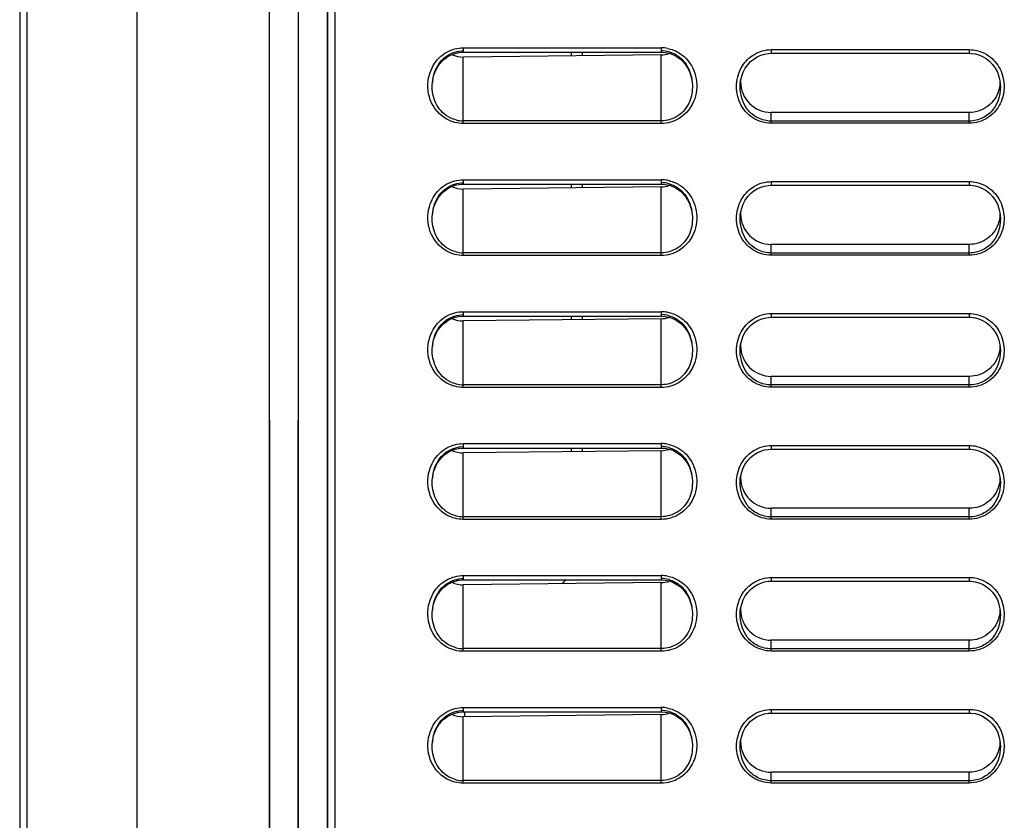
# Model space of a CAD drawing. Header units: millimetres. Extents: x 0 to 1400, y 0 to 1300.
# Tile 17 of 78: x 173 to 241, y 535 to 590. Entities that reach past the tile are written whole.
import ezdxf

# ---------------------------------------------------------------- set-up
doc = ezdxf.new("R2010")
doc.units = ezdxf.units.MM
doc.header["$LTSCALE"] = 84.740741
doc.layers.add('00_COMPONENTS', color=7, linetype='CONTINUOUS')

msp = doc.modelspace()

# ---------------------------------------------------------------- linework, layer by layer
at = {"layer": '00_COMPONENTS', "color": 7, "linetype": 'CONTINUOUS'}
for p, q in [((173.409, 851.363), (173.409, 438.933)), ((173.909, 436.994), (173.909, 851.363)), ((181.409, 428.363), (181.409, 851.363)), ((190.393, 851.363), (190.425, 434.037)), ((190.411, 851.363), (190.442, 433.029)), ((192.408, 851.363), (192.376, 433.062)), ((192.426, 851.363), (192.394, 434.071)), ((194.388, 851.363), (194.388, 434.106)), ((194.409, 361.363), (194.409, 851.363)), ((194.909, 851.363), (194.909, 482.863)), ((203.093, 587.396), (203.348, 587.454)), ((203.348, 587.454), (203.607, 587.477)), ((203.607, 587.477), (203.659, 587.478)), ((203.659, 587.478), (217.159, 587.478)), ((211.759, 587.478), (211.759, 587.236)), ((217.159, 587.478), (217.425, 587.46)), ((217.425, 587.46), (217.685, 587.408)), ((202.009, 586.631), (202.188, 586.842)), ((202.188, 586.842), (202.389, 587.027)), ((202.389, 587.027), (202.61, 587.182)), ((202.61, 587.182), (202.846, 587.305)), ((202.846, 587.305), (203.093, 587.396)), ((217.159, 587.297), (203.659, 587.144)), ((217.685, 587.408), (217.937, 587.321)), ((217.937, 587.321), (218.178, 587.2)), ((218.178, 587.2), (218.403, 587.047)), ((218.403, 587.047), (218.61, 586.864)), ((218.61, 586.864), (218.794, 586.652)), ((223.055, 586.626), (223.251, 586.836)), ((223.251, 586.836), (223.468, 587.012)), ((223.468, 587.012), (223.702, 587.156)), ((223.702, 587.156), (223.946, 587.267)), ((223.946, 587.267), (224.195, 587.344)), ((224.195, 587.344), (224.445, 587.388)), ((224.445, 587.388), (224.659, 587.401)), ((224.659, 587.401), (238.159, 587.401)), ((238.159, 587.401), (238.297, 587.396)), ((238.297, 587.396), (238.551, 587.36)), ((238.551, 587.36), (238.809, 587.29)), ((238.809, 587.29), (239.065, 587.183)), ((239.065, 587.183), (239.314, 587.038)), ((239.314, 587.038), (239.545, 586.857)), ((239.545, 586.857), (239.752, 586.64)), ((201.634, 585.86), (201.73, 586.137)), ((201.73, 586.137), (201.856, 586.395)), ((201.856, 586.395), (202.009, 586.631)), ((218.794, 586.652), (218.952, 586.415)), ((218.952, 586.415), (219.082, 586.154)), ((219.082, 586.154), (219.181, 585.872)), ((222.639, 585.831), (222.746, 586.119)), ((222.746, 586.119), (222.886, 586.386)), ((222.886, 586.386), (223.055, 586.626)), ((239.752, 586.64), (239.93, 586.39)), ((239.93, 586.39), (240.074, 586.116)), ((240.074, 586.116), (240.182, 585.825)), ((201.552, 585.411), (201.571, 585.567)), ((201.571, 585.567), (201.634, 585.86)), ((219.181, 585.872), (219.247, 585.574)), ((219.247, 585.574), (219.267, 585.412)), ((222.546, 585.353), (222.569, 585.526)), ((222.569, 585.526), (222.639, 585.831)), ((240.182, 585.825), (240.251, 585.52)), ((240.251, 585.52), (240.272, 585.352)), ((201.552, 585.412), (201.553, 585.421)), ((219.266, 585.42), (219.267, 585.412)), ((238.159, 583.365), (224.659, 583.365)), ((202.389, 578.027), (202.61, 578.182)), ((202.61, 578.182), (202.846, 578.305)), ((202.846, 578.305), (203.093, 578.396)), ((203.093, 578.396), (203.348, 578.454)), ((203.348, 578.454), (203.607, 578.477)), ((203.607, 578.477), (203.659, 578.478)), ((203.659, 578.478), (217.159, 578.478)), ((217.159, 578.297), (203.659, 578.144)), ((211.759, 578.478), (211.759, 578.236)), ((217.159, 578.478), (217.425, 578.46)), ((217.425, 578.46), (217.685, 578.408)), ((217.685, 578.408), (217.937, 578.321)), ((217.937, 578.321), (218.178, 578.2)), ((218.178, 578.2), (218.403, 578.047)), ((223.468, 578.012), (223.702, 578.156)), ((223.702, 578.156), (223.946, 578.267)), ((223.946, 578.267), (224.195, 578.344)), ((224.195, 578.344), (224.445, 578.388)), ((224.445, 578.388), (224.659, 578.401)), ((224.659, 578.401), (238.159, 578.401)), ((238.159, 578.401), (238.297, 578.396)), ((238.297, 578.396), (238.551, 578.36)), ((238.551, 578.36), (238.809, 578.29)), ((238.809, 578.29), (239.065, 578.183)), ((239.065, 578.183), (239.314, 578.038)), ((201.73, 577.137), (201.856, 577.395)), ((201.856, 577.395), (202.009, 577.631)), ((202.009, 577.631), (202.188, 577.842)), ((202.188, 577.842), (202.389, 578.027)), ((218.403, 578.047), (218.61, 577.864)), ((218.61, 577.864), (218.794, 577.652)), ((218.794, 577.652), (218.952, 577.415)), ((218.952, 577.415), (219.082, 577.154)), ((222.746, 577.119), (222.886, 577.386)), ((222.886, 577.386), (223.055, 577.626)), ((223.055, 577.626), (223.251, 577.836)), ((223.251, 577.836), (223.468, 578.012)), ((239.314, 578.038), (239.545, 577.857)), ((239.545, 577.857), (239.752, 577.64)), ((239.752, 577.64), (239.93, 577.39)), ((239.93, 577.39), (240.074, 577.116)), ((201.571, 576.567), (201.634, 576.86)), ((201.634, 576.86), (201.73, 577.137)), ((219.082, 577.154), (219.181, 576.872)), ((219.181, 576.872), (219.247, 576.574)), ((222.569, 576.526), (222.639, 576.831)), ((222.639, 576.831), (222.746, 577.119)), ((240.074, 577.116), (240.182, 576.825)), ((240.182, 576.825), (240.251, 576.52)), ((201.552, 576.411), (201.571, 576.567)), ((201.552, 576.412), (201.553, 576.421)), ((219.247, 576.574), (219.267, 576.412)), ((219.266, 576.42), (219.267, 576.412)), ((222.546, 576.353), (222.569, 576.526)), ((240.251, 576.52), (240.272, 576.352)), ((238.159, 574.365), (224.659, 574.365)), ((202.846, 569.305), (203.093, 569.396)), ((203.093, 569.396), (203.348, 569.454)), ((203.348, 569.454), (203.607, 569.477)), ((203.607, 569.477), (203.659, 569.478)), ((203.659, 569.478), (217.159, 569.478)), ((211.759, 569.478), (211.759, 569.236)), ((217.159, 569.478), (217.425, 569.46)), ((217.425, 569.46), (217.685, 569.408)), ((217.685, 569.408), (217.937, 569.321)), ((223.946, 569.267), (224.195, 569.344)), ((224.195, 569.344), (224.445, 569.388)), ((224.445, 569.388), (224.659, 569.401)), ((224.659, 569.401), (238.159, 569.401)), ((238.159, 569.401), (238.297, 569.396)), ((238.297, 569.396), (238.551, 569.36)), ((238.551, 569.36), (238.809, 569.29)), ((202.009, 568.631), (202.188, 568.842)), ((202.188, 568.842), (202.389, 569.027)), ((202.389, 569.027), (202.61, 569.182)), ((202.61, 569.182), (202.846, 569.305)), ((217.159, 569.297), (203.659, 569.144)), ((217.937, 569.321), (218.178, 569.2)), ((218.178, 569.2), (218.403, 569.047)), ((218.403, 569.047), (218.61, 568.864)), ((218.61, 568.864), (218.794, 568.652)), ((223.055, 568.626), (223.251, 568.836)), ((223.251, 568.836), (223.468, 569.012)), ((223.468, 569.012), (223.702, 569.156)), ((223.702, 569.156), (223.946, 569.267)), ((238.809, 569.29), (239.065, 569.183)), ((239.065, 569.183), (239.314, 569.038)), ((239.314, 569.038), (239.545, 568.857)), ((239.545, 568.857), (239.752, 568.64)), ((201.634, 567.86), (201.73, 568.137)), ((201.73, 568.137), (201.856, 568.395)), ((201.856, 568.395), (202.009, 568.631)), ((218.794, 568.652), (218.952, 568.415)), ((218.952, 568.415), (219.082, 568.154)), ((219.082, 568.154), (219.181, 567.872)), ((222.639, 567.831), (222.746, 568.119)), ((222.746, 568.119), (222.886, 568.386)), ((222.886, 568.386), (223.055, 568.626)), ((239.752, 568.64), (239.93, 568.39)), ((239.93, 568.39), (240.074, 568.116)), ((240.074, 568.116), (240.182, 567.825)), ((201.552, 567.411), (201.571, 567.567)), ((201.552, 567.412), (201.553, 567.421)), ((201.571, 567.567), (201.634, 567.86)), ((219.181, 567.872), (219.247, 567.574)), ((219.247, 567.574), (219.267, 567.412)), ((219.266, 567.42), (219.267, 567.412)), ((222.546, 567.353), (222.569, 567.526)), ((222.569, 567.526), (222.639, 567.831)), ((240.182, 567.825), (240.251, 567.52)), ((240.251, 567.52), (240.272, 567.352)), ((238.159, 565.365), (224.659, 565.365)), ((202.188, 559.842), (202.389, 560.027)), ((202.389, 560.027), (202.61, 560.182)), ((202.61, 560.182), (202.846, 560.305)), ((202.846, 560.305), (203.093, 560.396)), ((203.093, 560.396), (203.348, 560.454)), ((203.348, 560.454), (203.607, 560.477)), ((203.607, 560.477), (203.659, 560.478)), ((203.659, 560.478), (217.159, 560.478)), ((217.159, 560.297), (203.659, 560.144)), ((211.759, 560.478), (211.759, 560.236)), ((217.159, 560.478), (217.425, 560.46)), ((217.425, 560.46), (217.685, 560.408)), ((217.685, 560.408), (217.937, 560.321)), ((217.937, 560.321), (218.178, 560.2)), ((218.178, 560.2), (218.403, 560.047)), ((218.403, 560.047), (218.61, 559.864)), ((223.251, 559.836), (223.468, 560.012)), ((223.468, 560.012), (223.702, 560.156)), ((223.702, 560.156), (223.946, 560.267)), ((223.946, 560.267), (224.195, 560.344)), ((224.195, 560.344), (224.445, 560.388)), ((224.445, 560.388), (224.659, 560.401)), ((224.659, 560.401), (238.159, 560.401)), ((238.159, 560.401), (238.297, 560.396)), ((238.297, 560.396), (238.551, 560.36)), ((238.551, 560.36), (238.809, 560.29)), ((238.809, 560.29), (239.065, 560.183)), ((239.065, 560.183), (239.314, 560.038)), ((239.314, 560.038), (239.545, 559.857)), ((201.73, 559.137), (201.856, 559.395)), ((201.856, 559.395), (202.009, 559.631)), ((202.009, 559.631), (202.188, 559.842)), ((218.61, 559.864), (218.794, 559.652)), ((218.794, 559.652), (218.952, 559.415)), ((218.952, 559.415), (219.082, 559.154)), ((222.746, 559.119), (222.886, 559.386)), ((222.886, 559.386), (223.055, 559.626)), ((223.055, 559.626), (223.251, 559.836)), ((239.545, 559.857), (239.752, 559.64)), ((239.752, 559.64), (239.93, 559.39)), ((239.93, 559.39), (240.074, 559.116)), ((201.571, 558.567), (201.634, 558.86)), ((201.634, 558.86), (201.73, 559.137)), ((219.082, 559.154), (219.181, 558.872)), ((219.181, 558.872), (219.247, 558.574)), ((222.569, 558.526), (222.639, 558.831)), ((222.639, 558.831), (222.746, 559.119)), ((240.074, 559.116), (240.182, 558.825)), ((240.182, 558.825), (240.251, 558.52)), ((201.552, 558.411), (201.571, 558.567)), ((201.552, 558.412), (201.553, 558.421)), ((219.247, 558.574), (219.267, 558.412)), ((219.266, 558.42), (219.267, 558.412)), ((222.546, 558.353), (222.569, 558.526)), ((240.251, 558.52), (240.272, 558.352)), ((238.159, 556.365), (224.659, 556.365)), ((202.61, 551.182), (202.846, 551.305)), ((202.846, 551.305), (203.093, 551.396)), ((203.093, 551.396), (203.348, 551.454)), ((203.348, 551.454), (203.607, 551.477)), ((203.607, 551.477), (203.659, 551.478)), ((203.659, 551.478), (217.159, 551.478)), ((217.159, 551.297), (203.659, 551.144)), ((217.159, 551.478), (217.425, 551.46)), ((217.425, 551.46), (217.685, 551.408)), ((217.685, 551.408), (217.937, 551.321)), ((217.937, 551.321), (218.178, 551.2)), ((218.178, 551.2), (218.403, 551.047)), ((223.702, 551.156), (223.946, 551.267)), ((223.946, 551.267), (224.195, 551.344)), ((224.195, 551.344), (224.445, 551.388)), ((224.445, 551.388), (224.659, 551.401)), ((224.659, 551.401), (238.159, 551.401)), ((238.159, 551.401), (238.297, 551.396)), ((238.297, 551.396), (238.551, 551.36)), ((238.551, 551.36), (238.809, 551.29)), ((238.809, 551.29), (239.065, 551.183)), ((201.856, 550.395), (202.009, 550.631)), ((202.009, 550.631), (202.188, 550.842)), ((202.188, 550.842), (202.389, 551.027)), ((202.389, 551.027), (202.61, 551.182)), ((218.403, 551.047), (218.61, 550.864)), ((218.61, 550.864), (218.794, 550.652)), ((218.794, 550.652), (218.952, 550.415)), ((222.886, 550.386), (223.055, 550.626)), ((223.055, 550.626), (223.251, 550.836)), ((223.251, 550.836), (223.468, 551.012)), ((223.468, 551.012), (223.702, 551.156)), ((239.065, 551.183), (239.314, 551.038)), ((239.314, 551.038), (239.545, 550.857)), ((239.545, 550.857), (239.752, 550.64)), ((239.752, 550.64), (239.93, 550.39)), ((201.571, 549.567), (201.634, 549.86)), ((201.634, 549.86), (201.73, 550.137)), ((201.73, 550.137), (201.856, 550.395)), ((218.952, 550.415), (219.082, 550.154)), ((219.082, 550.154), (219.181, 549.872)), ((219.181, 549.872), (219.247, 549.574)), ((222.639, 549.831), (222.746, 550.119)), ((222.746, 550.119), (222.886, 550.386)), ((239.93, 550.39), (240.074, 550.116)), ((240.074, 550.116), (240.182, 549.825)), ((201.552, 549.411), (201.571, 549.567)), ((201.552, 549.412), (201.553, 549.421)), ((219.247, 549.574), (219.267, 549.412)), ((219.266, 549.42), (219.267, 549.412)), ((222.546, 549.353), (222.569, 549.526)), ((222.569, 549.526), (222.639, 549.831)), ((240.182, 549.825), (240.251, 549.52)), ((240.251, 549.52), (240.272, 549.352)), ((238.159, 547.365), (224.659, 547.365)), ((203.348, 542.454), (203.607, 542.477)), ((203.607, 542.477), (203.659, 542.478)), ((203.659, 542.478), (217.159, 542.478)), ((203.759, 542.144), (203.759, 542.478)), ((217.159, 542.478), (217.425, 542.46)), ((202.009, 541.631), (202.188, 541.842)), ((202.188, 541.842), (202.389, 542.027)), ((202.389, 542.027), (202.61, 542.182)), ((202.61, 542.182), (202.846, 542.305)), ((202.846, 542.305), (203.093, 542.396)), ((203.093, 542.396), (203.348, 542.454)), ((217.159, 542.297), (203.659, 542.144)), ((217.425, 542.46), (217.685, 542.408)), ((217.685, 542.408), (217.937, 542.321)), ((217.937, 542.321), (218.178, 542.2)), ((218.178, 542.2), (218.403, 542.047)), ((218.403, 542.047), (218.61, 541.864)), ((218.61, 541.864), (218.794, 541.652)), ((223.055, 541.626), (223.251, 541.836)), ((223.251, 541.836), (223.468, 542.012)), ((223.468, 542.012), (223.702, 542.156)), ((223.702, 542.156), (223.946, 542.267)), ((223.946, 542.267), (224.195, 542.344)), ((224.195, 542.344), (224.445, 542.388)), ((224.445, 542.388), (224.659, 542.401)), ((224.659, 542.401), (238.159, 542.401)), ((238.159, 542.401), (238.297, 542.396)), ((238.297, 542.396), (238.551, 542.36)), ((238.551, 542.36), (238.809, 542.29)), ((238.809, 542.29), (239.065, 542.183)), ((239.065, 542.183), (239.314, 542.038)), ((239.314, 542.038), (239.545, 541.857)), ((239.545, 541.857), (239.752, 541.64)), ((201.634, 540.86), (201.73, 541.137)), ((201.73, 541.137), (201.856, 541.395)), ((201.856, 541.395), (202.009, 541.631)), ((218.794, 541.652), (218.952, 541.415)), ((218.952, 541.415), (219.082, 541.154)), ((219.082, 541.154), (219.181, 540.872)), ((222.746, 541.119), (222.886, 541.386)), ((222.886, 541.386), (223.055, 541.626)), ((239.752, 541.64), (239.93, 541.39)), ((239.93, 541.39), (240.074, 541.116)), ((201.552, 540.411), (201.571, 540.567)), ((201.571, 540.567), (201.634, 540.86)), ((219.181, 540.872), (219.247, 540.574)), ((219.247, 540.574), (219.267, 540.412)), ((222.546, 540.353), (222.569, 540.526)), ((222.569, 540.526), (222.639, 540.831)), ((222.639, 540.831), (222.746, 541.119)), ((240.074, 541.116), (240.182, 540.825)), ((240.182, 540.825), (240.251, 540.52)), ((240.251, 540.52), (240.272, 540.352)), ((201.552, 540.412), (201.553, 540.421)), ((219.266, 540.42), (219.267, 540.412)), ((238.159, 538.365), (224.659, 538.365))]:
    msp.add_line(p, q, dxfattribs=at)
at = {"layer": '00_COMPONENTS', "color": 9, "linetype": 'CONTINUOUS'}
for p, q in [((203.659, 587.778), (203.659, 587.478)), ((203.659, 587.778), (217.159, 587.778)), ((217.159, 587.778), (217.159, 587.478)), ((224.659, 587.651), (224.659, 587.401)), ((224.659, 587.651), (238.159, 587.651)), ((238.159, 587.651), (238.159, 587.401)), ((203.659, 582.611), (203.659, 587.144)), ((217.159, 582.611), (217.159, 587.297)), ((222.546, 585.353), (222.547, 585.36)), ((240.272, 585.36), (240.272, 585.352)), ((217.159, 582.794), (203.659, 582.794)), ((224.659, 582.628), (224.659, 583.365)), ((238.159, 582.78), (224.659, 582.78)), ((238.159, 582.628), (238.159, 583.365)), ((217.159, 582.611), (203.659, 582.611)), ((238.159, 582.628), (224.659, 582.628)), ((203.659, 578.778), (203.659, 578.478)), ((203.659, 578.778), (217.159, 578.778)), ((217.159, 578.778), (217.159, 578.478)), ((203.659, 573.611), (203.659, 578.144)), ((217.159, 573.611), (217.159, 578.297)), ((224.659, 578.651), (224.659, 578.401)), ((224.659, 578.651), (238.159, 578.651)), ((238.159, 578.651), (238.159, 578.401)), ((222.546, 576.353), (222.547, 576.36)), ((240.272, 576.36), (240.272, 576.352)), ((224.659, 573.628), (224.659, 574.365)), ((238.159, 573.628), (238.159, 574.365)), ((217.159, 573.794), (203.659, 573.794)), ((217.159, 573.611), (203.659, 573.611)), ((238.159, 573.78), (224.659, 573.78)), ((238.159, 573.628), (224.659, 573.628)), ((203.659, 569.778), (203.659, 569.478)), ((203.659, 569.778), (217.159, 569.778)), ((217.159, 569.778), (217.159, 569.478)), ((224.659, 569.651), (224.659, 569.401)), ((224.659, 569.651), (238.159, 569.651)), ((238.159, 569.651), (238.159, 569.401)), ((203.659, 564.611), (203.659, 569.144)), ((217.159, 564.611), (217.159, 569.297)), ((222.546, 567.353), (222.547, 567.36)), ((240.272, 567.36), (240.272, 567.352)), ((224.659, 564.628), (224.659, 565.365)), ((238.159, 564.628), (238.159, 565.365)), ((217.159, 564.794), (203.659, 564.794)), ((238.159, 564.78), (224.659, 564.78)), ((238.159, 564.628), (224.659, 564.628)), ((217.159, 564.611), (203.659, 564.611)), ((203.659, 560.778), (203.659, 560.478)), ((203.659, 560.778), (217.159, 560.778)), ((217.159, 560.778), (217.159, 560.478)), ((224.659, 560.651), (224.659, 560.401)), ((224.659, 560.651), (238.159, 560.651)), ((238.159, 560.651), (238.159, 560.401)), ((203.659, 555.611), (203.659, 560.144)), ((217.159, 555.611), (217.159, 560.297)), ((222.546, 558.353), (222.547, 558.36)), ((240.272, 558.36), (240.272, 558.352)), ((224.659, 555.628), (224.659, 556.365)), ((238.159, 555.628), (238.159, 556.365)), ((217.159, 555.794), (203.659, 555.794)), ((217.159, 555.611), (203.659, 555.611)), ((238.159, 555.78), (224.659, 555.78)), ((238.159, 555.628), (224.659, 555.628)), ((203.659, 551.778), (203.659, 551.478)), ((203.659, 551.778), (217.159, 551.778)), ((217.159, 551.778), (217.159, 551.478)), ((217.159, 546.611), (217.159, 551.297)), ((224.659, 551.651), (224.659, 551.401)), ((224.659, 551.651), (238.159, 551.651)), ((238.159, 551.651), (238.159, 551.401)), ((203.659, 546.611), (203.659, 551.144)), ((222.546, 549.353), (222.547, 549.36)), ((240.272, 549.36), (240.272, 549.352)), ((224.659, 546.628), (224.659, 547.365)), ((238.159, 546.628), (238.159, 547.365)), ((217.159, 546.794), (203.659, 546.794)), ((217.159, 546.611), (203.659, 546.611)), ((238.159, 546.78), (224.659, 546.78)), ((238.159, 546.628), (224.659, 546.628)), ((203.659, 542.778), (203.659, 542.478)), ((203.659, 542.778), (217.159, 542.778)), ((217.159, 542.778), (217.159, 542.478)), ((224.659, 542.651), (224.659, 542.401)), ((224.659, 542.651), (238.159, 542.651)), ((238.159, 542.651), (238.159, 542.401)), ((203.659, 537.611), (203.659, 542.144)), ((217.159, 537.611), (217.159, 542.297)), ((222.546, 540.353), (222.547, 540.36)), ((240.272, 540.36), (240.272, 540.352)), ((217.159, 537.794), (203.659, 537.794)), ((224.659, 537.628), (224.659, 538.365)), ((238.159, 537.78), (224.659, 537.78)), ((238.159, 537.628), (238.159, 538.365)), ((217.159, 537.611), (203.659, 537.611)), ((238.159, 537.628), (224.659, 537.628))]:
    msp.add_line(p, q, dxfattribs=at)
at = {"layer": '00_COMPONENTS', "color": 6, "linetype": 'CONTINUOUS'}
for p, q in [((211.009, 587.478), (211.009, 587.227)), ((211.009, 578.478), (211.009, 578.227)), ((211.009, 569.478), (211.009, 569.227)), ((211.009, 560.478), (211.009, 560.227))]:
    msp.add_line(p, q, dxfattribs=at)
at = {"layer": '00_COMPONENTS', "color": 9, "linetype": 'CONTINUOUS'}
for centre in [(217.159, 585.475), (217.159, 576.475), (217.159, 567.475), (217.159, 558.475), (217.159, 549.475), (217.159, 540.475)]:
    msp.add_arc(centre, 2.303, 79.19086, 89.98477, dxfattribs=at)
at = {"layer": '00_COMPONENTS', "color": 7, "linetype": 'CONTINUOUS'}
for centre, radius, start, end in [((217.158, 585.587), 1.988, 74.50423, 89.96163), ((204.532, 585.139), 2.993, 171.47654, 174.60896), ((224.585, 585.459), 2.019, 178.01807, 179.99825), ((224.659, 585.459), 2.094, 180, 270), ((203.66, 584.844), 2.051, 255.8643, 269.9736), ((217.158, 576.587), 1.988, 74.50423, 89.96163), ((204.532, 576.139), 2.993, 171.47654, 174.60896), ((224.585, 576.459), 2.019, 178.01807, 179.99825), ((224.659, 576.459), 2.094, 180, 270), ((203.66, 575.844), 2.051, 255.8643, 269.9736), ((217.158, 567.587), 1.988, 74.50423, 89.96163), ((204.532, 567.139), 2.993, 171.47654, 174.60896), ((224.585, 567.459), 2.019, 178.01807, 179.99825), ((224.659, 567.459), 2.094, 180, 270), ((203.66, 566.844), 2.051, 255.8643, 269.9736), ((217.158, 558.587), 1.988, 74.50423, 89.96163), ((204.532, 558.139), 2.993, 171.47654, 174.60896), ((224.585, 558.459), 2.019, 178.01807, 179.99825), ((224.659, 558.459), 2.094, 180, 270), ((203.66, 557.844), 2.051, 255.8643, 269.9736), ((206.759, 554.634), 5, 316.92528, 320.83916), ((217.158, 549.587), 1.988, 74.50423, 89.96163), ((204.532, 549.139), 2.993, 171.47654, 174.60896), ((224.585, 549.459), 2.019, 178.01807, 179.99825), ((224.659, 549.459), 2.094, 180, 270), ((203.66, 548.844), 2.051, 255.8643, 269.9736), ((217.158, 540.587), 1.988, 74.50423, 89.96163), ((204.532, 540.139), 2.993, 171.47654, 174.60896), ((224.585, 540.459), 2.019, 178.01807, 179.99825), ((224.659, 540.459), 2.094, 180, 270), ((203.66, 539.844), 2.051, 255.8643, 269.9736)]:
    msp.add_arc(centre, radius, start, end, dxfattribs=at)
at = {"layer": '00_COMPONENTS', "color": 9, "linetype": 'CONTINUOUS'}
for points in [[(201.61, 586.569), (201.829, 586.946), (202.158, 587.276), (202.539, 587.487)], [(202.539, 587.487), (202.877, 587.674), (203.274, 587.778), (203.659, 587.778)], [(217.591, 587.737), (217.863, 587.685), (218.129, 587.582), (218.365, 587.438)], [(223.46, 587.306), (223.815, 587.522), (224.243, 587.651), (224.659, 587.651)], [(238.159, 587.651), (238.329, 587.651), (238.5, 587.63), (238.665, 587.591)], [(238.665, 587.591), (238.905, 587.535), (239.14, 587.439), (239.351, 587.311)], [(218.365, 587.438), (218.712, 587.226), (219.009, 586.915), (219.212, 586.563)], [(222.691, 586.546), (222.883, 586.851), (223.152, 587.118), (223.46, 587.306)], [(239.351, 587.311), (239.689, 587.107), (239.98, 586.805), (240.177, 586.464)], [(201.344, 585.937), (201.406, 586.158), (201.495, 586.372), (201.61, 586.569)], [(219.212, 586.563), (219.466, 586.125), (219.592, 585.596), (219.576, 585.09)], [(201.407, 584.234), (201.212, 584.767), (201.192, 585.39), (201.344, 585.937)], [(219.576, 585.09), (219.568, 584.825), (219.521, 584.558), (219.437, 584.306)], [(202.533, 582.901), (202.023, 583.181), (201.606, 583.687), (201.407, 584.234)], [(219.437, 584.306), (219.257, 583.765), (218.87, 583.257), (218.384, 582.958)], [(203.659, 582.611), (203.272, 582.611), (202.873, 582.714), (202.533, 582.901)], [(218.384, 582.958), (218.023, 582.736), (217.584, 582.611), (217.159, 582.611)], [(202.539, 578.487), (202.877, 578.674), (203.274, 578.778), (203.659, 578.778)], [(217.591, 578.737), (217.863, 578.685), (218.129, 578.582), (218.365, 578.438)], [(201.61, 577.569), (201.829, 577.946), (202.158, 578.276), (202.539, 578.487)], [(218.365, 578.438), (218.712, 578.226), (219.009, 577.915), (219.212, 577.563)], [(222.691, 577.546), (222.883, 577.851), (223.152, 578.118), (223.46, 578.306)], [(223.46, 578.306), (223.815, 578.522), (224.243, 578.651), (224.659, 578.651)], [(238.159, 578.651), (238.329, 578.651), (238.5, 578.63), (238.665, 578.591)], [(238.665, 578.591), (238.905, 578.535), (239.14, 578.439), (239.351, 578.311)], [(239.351, 578.311), (239.689, 578.107), (239.98, 577.805), (240.177, 577.464)], [(201.344, 576.937), (201.406, 577.158), (201.495, 577.372), (201.61, 577.569)], [(219.212, 577.563), (219.466, 577.125), (219.592, 576.596), (219.576, 576.09)], [(201.407, 575.234), (201.212, 575.767), (201.192, 576.39), (201.344, 576.937)], [(219.576, 576.09), (219.568, 575.825), (219.521, 575.558), (219.437, 575.306)], [(202.533, 573.901), (202.023, 574.181), (201.606, 574.687), (201.407, 575.234)], [(219.437, 575.306), (219.257, 574.765), (218.87, 574.257), (218.384, 573.958)], [(203.659, 573.611), (203.272, 573.611), (202.873, 573.714), (202.533, 573.901)], [(218.384, 573.958), (218.023, 573.736), (217.584, 573.611), (217.159, 573.611)], [(201.61, 568.569), (201.829, 568.946), (202.158, 569.276), (202.539, 569.487)], [(202.539, 569.487), (202.877, 569.674), (203.274, 569.778), (203.659, 569.778)], [(217.591, 569.737), (217.863, 569.685), (218.129, 569.582), (218.365, 569.438)], [(218.365, 569.438), (218.712, 569.226), (219.009, 568.915), (219.212, 568.563)], [(223.46, 569.306), (223.815, 569.522), (224.243, 569.651), (224.659, 569.651)], [(238.159, 569.651), (238.329, 569.651), (238.5, 569.63), (238.665, 569.591)], [(238.665, 569.591), (238.905, 569.535), (239.14, 569.439), (239.351, 569.311)], [(222.691, 568.546), (222.883, 568.851), (223.152, 569.118), (223.46, 569.306)], [(239.351, 569.311), (239.689, 569.107), (239.98, 568.805), (240.177, 568.464)], [(201.344, 567.937), (201.406, 568.158), (201.495, 568.372), (201.61, 568.569)], [(219.212, 568.563), (219.466, 568.125), (219.592, 567.596), (219.576, 567.09)], [(201.407, 566.234), (201.212, 566.767), (201.192, 567.39), (201.344, 567.937)], [(219.576, 567.09), (219.568, 566.825), (219.521, 566.558), (219.437, 566.306)], [(202.533, 564.901), (202.023, 565.181), (201.606, 565.687), (201.407, 566.234)], [(219.437, 566.306), (219.257, 565.765), (218.87, 565.257), (218.384, 564.958)], [(203.659, 564.611), (203.272, 564.611), (202.873, 564.714), (202.533, 564.901)], [(218.384, 564.958), (218.023, 564.736), (217.584, 564.611), (217.159, 564.611)], [(202.539, 560.487), (202.877, 560.674), (203.274, 560.778), (203.659, 560.778)], [(217.591, 560.737), (217.863, 560.685), (218.129, 560.582), (218.365, 560.438)], [(223.46, 560.306), (223.815, 560.522), (224.243, 560.651), (224.659, 560.651)], [(238.159, 560.651), (238.329, 560.651), (238.5, 560.63), (238.665, 560.591)], [(201.61, 559.569), (201.829, 559.946), (202.158, 560.276), (202.539, 560.487)], [(218.365, 560.438), (218.712, 560.226), (219.009, 559.915), (219.212, 559.563)], [(222.691, 559.546), (222.883, 559.851), (223.152, 560.118), (223.46, 560.306)], [(238.665, 560.591), (238.905, 560.535), (239.14, 560.439), (239.351, 560.311)], [(239.351, 560.311), (239.689, 560.107), (239.98, 559.805), (240.177, 559.464)], [(201.344, 558.937), (201.406, 559.158), (201.495, 559.372), (201.61, 559.569)], [(219.212, 559.563), (219.466, 559.125), (219.592, 558.596), (219.576, 558.09)], [(201.407, 557.234), (201.212, 557.767), (201.192, 558.39), (201.344, 558.937)], [(219.576, 558.09), (219.568, 557.825), (219.521, 557.558), (219.437, 557.306)], [(219.437, 557.306), (219.257, 556.765), (218.87, 556.257), (218.384, 555.958)], [(202.533, 555.901), (202.023, 556.181), (201.606, 556.687), (201.407, 557.234)], [(203.659, 555.611), (203.272, 555.611), (202.873, 555.714), (202.533, 555.901)], [(218.384, 555.958), (218.023, 555.736), (217.584, 555.611), (217.159, 555.611)], [(201.61, 550.569), (201.829, 550.946), (202.158, 551.276), (202.539, 551.487)], [(202.539, 551.487), (202.877, 551.674), (203.274, 551.778), (203.659, 551.778)], [(217.591, 551.737), (217.863, 551.685), (218.129, 551.582), (218.365, 551.438)], [(218.365, 551.438), (218.712, 551.226), (219.009, 550.915), (219.212, 550.563)], [(222.691, 550.546), (222.883, 550.851), (223.152, 551.118), (223.46, 551.306)], [(223.46, 551.306), (223.815, 551.522), (224.243, 551.651), (224.659, 551.651)], [(238.159, 551.651), (238.329, 551.651), (238.5, 551.63), (238.665, 551.591)], [(238.665, 551.591), (238.905, 551.535), (239.14, 551.439), (239.351, 551.311)], [(239.351, 551.311), (239.689, 551.107), (239.98, 550.805), (240.177, 550.464)], [(201.344, 549.937), (201.406, 550.158), (201.495, 550.372), (201.61, 550.569)], [(219.212, 550.563), (219.466, 550.125), (219.592, 549.596), (219.576, 549.09)], [(201.407, 548.234), (201.212, 548.767), (201.192, 549.39), (201.344, 549.937)], [(219.576, 549.09), (219.568, 548.825), (219.521, 548.558), (219.437, 548.306)], [(202.533, 546.901), (202.023, 547.181), (201.606, 547.687), (201.407, 548.234)], [(219.437, 548.306), (219.257, 547.765), (218.87, 547.257), (218.384, 546.958)], [(203.659, 546.611), (203.272, 546.611), (202.873, 546.714), (202.533, 546.901)], [(218.384, 546.958), (218.023, 546.736), (217.584, 546.611), (217.159, 546.611)], [(201.61, 541.569), (201.829, 541.946), (202.158, 542.276), (202.539, 542.487)], [(202.539, 542.487), (202.877, 542.674), (203.274, 542.778), (203.659, 542.778)], [(217.591, 542.737), (217.863, 542.685), (218.129, 542.582), (218.365, 542.438)], [(223.46, 542.306), (223.815, 542.522), (224.243, 542.651), (224.659, 542.651)], [(238.159, 542.651), (238.329, 542.651), (238.5, 542.63), (238.665, 542.591)], [(238.665, 542.591), (238.905, 542.535), (239.14, 542.439), (239.351, 542.311)], [(218.365, 542.438), (218.712, 542.226), (219.009, 541.915), (219.212, 541.563)], [(222.691, 541.546), (222.883, 541.851), (223.152, 542.118), (223.46, 542.306)], [(239.351, 542.311), (239.689, 542.107), (239.98, 541.805), (240.177, 541.464)], [(201.344, 540.937), (201.406, 541.158), (201.495, 541.372), (201.61, 541.569)], [(219.212, 541.563), (219.466, 541.125), (219.592, 540.596), (219.576, 540.09)], [(201.407, 539.234), (201.212, 539.767), (201.192, 540.39), (201.344, 540.937)], [(219.576, 540.09), (219.568, 539.825), (219.521, 539.558), (219.437, 539.306)], [(202.533, 537.901), (202.023, 538.181), (201.606, 538.687), (201.407, 539.234)], [(219.437, 539.306), (219.257, 538.765), (218.87, 538.257), (218.384, 537.958)], [(203.659, 537.611), (203.272, 537.611), (202.873, 537.714), (202.533, 537.901)], [(218.384, 537.958), (218.023, 537.736), (217.584, 537.611), (217.159, 537.611)]]:
    msp.add_open_spline(points, degree=3, dxfattribs=at)
at = {"layer": '00_COMPONENTS', "color": 7, "linetype": 'CONTINUOUS'}
for points in [[(202.517, 587.212), (202.844, 587.441), (203.26, 587.574), (203.659, 587.574)], [(217.689, 587.502), (217.94, 587.432), (218.181, 587.31), (218.386, 587.15)], [(202.878, 587.317), (203.118, 587.201), (203.393, 587.141), (203.659, 587.144)], [(217.159, 587.297), (217.336, 587.299), (217.515, 587.329), (217.683, 587.384)], [(240.252, 585.527), (240.259, 585.321), (240.234, 585.112), (240.18, 584.913)], [(203.16, 582.856), (202.924, 582.915), (202.696, 583.019), (202.496, 583.157)], [(218.279, 583.127), (217.953, 582.915), (217.549, 582.794), (217.159, 582.794)], [(202.517, 578.212), (202.844, 578.441), (203.26, 578.574), (203.659, 578.574)], [(202.878, 578.317), (203.118, 578.201), (203.393, 578.141), (203.659, 578.144)], [(217.159, 578.297), (217.336, 578.299), (217.515, 578.329), (217.683, 578.384)], [(217.689, 578.502), (217.94, 578.432), (218.181, 578.31), (218.386, 578.15)], [(240.252, 576.527), (240.259, 576.321), (240.234, 576.112), (240.18, 575.913)], [(203.16, 573.856), (202.924, 573.915), (202.696, 574.019), (202.496, 574.157)], [(218.279, 574.127), (217.953, 573.915), (217.549, 573.794), (217.159, 573.794)], [(202.517, 569.212), (202.844, 569.441), (203.26, 569.574), (203.659, 569.574)], [(217.159, 569.297), (217.336, 569.299), (217.515, 569.329), (217.683, 569.384)], [(217.689, 569.502), (217.94, 569.432), (218.181, 569.31), (218.386, 569.15)], [(202.878, 569.317), (203.118, 569.201), (203.393, 569.141), (203.659, 569.144)], [(240.252, 567.527), (240.259, 567.321), (240.234, 567.112), (240.18, 566.913)], [(203.16, 564.856), (202.924, 564.915), (202.696, 565.019), (202.496, 565.157)], [(218.279, 565.127), (217.953, 564.915), (217.549, 564.794), (217.159, 564.794)], [(202.517, 560.212), (202.844, 560.441), (203.26, 560.574), (203.659, 560.574)], [(202.878, 560.317), (203.118, 560.201), (203.393, 560.141), (203.659, 560.144)], [(217.159, 560.297), (217.336, 560.299), (217.515, 560.329), (217.683, 560.384)], [(217.689, 560.502), (217.94, 560.432), (218.181, 560.31), (218.386, 560.15)], [(240.252, 558.527), (240.259, 558.321), (240.234, 558.112), (240.18, 557.913)], [(203.16, 555.856), (202.924, 555.915), (202.696, 556.019), (202.496, 556.157)], [(218.279, 556.127), (217.953, 555.915), (217.549, 555.794), (217.159, 555.794)], [(202.517, 551.212), (202.844, 551.441), (203.26, 551.574), (203.659, 551.574)], [(202.878, 551.317), (203.118, 551.201), (203.393, 551.141), (203.659, 551.144)], [(217.159, 551.297), (217.336, 551.299), (217.515, 551.329), (217.683, 551.384)], [(217.689, 551.502), (217.94, 551.432), (218.181, 551.31), (218.386, 551.15)], [(240.252, 549.527), (240.259, 549.321), (240.234, 549.112), (240.18, 548.913)], [(203.16, 546.856), (202.924, 546.915), (202.696, 547.019), (202.496, 547.157)], [(218.279, 547.127), (217.953, 546.915), (217.549, 546.794), (217.159, 546.794)], [(202.517, 542.212), (202.844, 542.441), (203.26, 542.574), (203.659, 542.574)], [(217.689, 542.502), (217.94, 542.432), (218.181, 542.31), (218.386, 542.15)], [(202.878, 542.317), (203.118, 542.201), (203.393, 542.141), (203.659, 542.144)], [(217.159, 542.297), (217.336, 542.299), (217.515, 542.329), (217.683, 542.384)], [(240.252, 540.527), (240.259, 540.321), (240.234, 540.112), (240.18, 539.913)], [(203.16, 537.856), (202.924, 537.915), (202.696, 538.019), (202.496, 538.157)], [(218.279, 538.127), (217.953, 537.915), (217.549, 537.794), (217.159, 537.794)]]:
    msp.add_open_spline(points, degree=3, dxfattribs=at)
for points, knots in [([(201.572, 585.583), (201.643, 586.055), (201.904, 586.691), (202.384, 587.12), (202.517, 587.212)], [0, 0, 0, 0, 0.746957, 1, 1, 1, 1]), ([(218.386, 587.15), (218.517, 587.048), (218.988, 586.58), (219.22, 585.909), (219.266, 585.42)], [0, 0, 0, 0, 0.253099, 1, 1, 1, 1]), ([(202.496, 583.157), (202.149, 583.396), (201.601, 584.116), (201.513, 584.991), (201.552, 585.412)], [0, 0, 0, 0, 0.499978, 1, 1, 1, 1]), ([(219.267, 585.412), (219.307, 584.983), (219.213, 584.089), (218.64, 583.363), (218.279, 583.127)], [0, 0, 0, 0, 0.500045, 1, 1, 1, 1]), ([(240.18, 584.913), (240.062, 584.481), (239.527, 583.672), (238.607, 583.365), (238.159, 583.365)], [0, 0, 0, 0, 0.500429, 1, 1, 1, 1]), ([(201.572, 576.583), (201.643, 577.055), (201.904, 577.691), (202.384, 578.12), (202.517, 578.212)], [0, 0, 0, 0, 0.746957, 1, 1, 1, 1]), ([(218.386, 578.15), (218.517, 578.048), (218.988, 577.58), (219.22, 576.909), (219.266, 576.42)], [0, 0, 0, 0, 0.253099, 1, 1, 1, 1]), ([(202.496, 574.157), (202.149, 574.396), (201.601, 575.116), (201.513, 575.991), (201.552, 576.412)], [0, 0, 0, 0, 0.499978, 1, 1, 1, 1]), ([(219.267, 576.412), (219.307, 575.983), (219.213, 575.089), (218.64, 574.363), (218.279, 574.127)], [0, 0, 0, 0, 0.500045, 1, 1, 1, 1]), ([(240.18, 575.913), (240.062, 575.481), (239.527, 574.672), (238.607, 574.365), (238.159, 574.365)], [0, 0, 0, 0, 0.500429, 1, 1, 1, 1]), ([(201.572, 567.583), (201.643, 568.055), (201.904, 568.691), (202.384, 569.12), (202.517, 569.212)], [0, 0, 0, 0, 0.746957, 1, 1, 1, 1]), ([(218.386, 569.15), (218.517, 569.048), (218.988, 568.58), (219.22, 567.909), (219.266, 567.42)], [0, 0, 0, 0, 0.253099, 1, 1, 1, 1]), ([(202.496, 565.157), (202.149, 565.396), (201.601, 566.116), (201.513, 566.991), (201.552, 567.412)], [0, 0, 0, 0, 0.499978, 1, 1, 1, 1]), ([(219.267, 567.412), (219.307, 566.983), (219.213, 566.089), (218.64, 565.363), (218.279, 565.127)], [0, 0, 0, 0, 0.500045, 1, 1, 1, 1]), ([(240.18, 566.913), (240.062, 566.481), (239.527, 565.672), (238.607, 565.365), (238.159, 565.365)], [0, 0, 0, 0, 0.500429, 1, 1, 1, 1]), ([(201.572, 558.583), (201.643, 559.055), (201.904, 559.691), (202.384, 560.12), (202.517, 560.212)], [0, 0, 0, 0, 0.746957, 1, 1, 1, 1]), ([(218.386, 560.15), (218.517, 560.048), (218.988, 559.58), (219.22, 558.909), (219.266, 558.42)], [0, 0, 0, 0, 0.253099, 1, 1, 1, 1]), ([(202.496, 556.157), (202.149, 556.396), (201.601, 557.116), (201.513, 557.991), (201.552, 558.412)], [0, 0, 0, 0, 0.499978, 1, 1, 1, 1]), ([(219.267, 558.412), (219.307, 557.983), (219.213, 557.089), (218.64, 556.363), (218.279, 556.127)], [0, 0, 0, 0, 0.500045, 1, 1, 1, 1]), ([(240.18, 557.913), (240.062, 557.481), (239.527, 556.672), (238.607, 556.365), (238.159, 556.365)], [0, 0, 0, 0, 0.500429, 1, 1, 1, 1]), ([(201.572, 549.583), (201.643, 550.055), (201.904, 550.691), (202.384, 551.12), (202.517, 551.212)], [0, 0, 0, 0, 0.746957, 1, 1, 1, 1]), ([(218.386, 551.15), (218.517, 551.048), (218.988, 550.58), (219.22, 549.909), (219.266, 549.42)], [0, 0, 0, 0, 0.253099, 1, 1, 1, 1]), ([(202.496, 547.157), (202.149, 547.396), (201.601, 548.116), (201.513, 548.991), (201.552, 549.412)], [0, 0, 0, 0, 0.499978, 1, 1, 1, 1]), ([(219.267, 549.412), (219.307, 548.983), (219.213, 548.089), (218.64, 547.363), (218.279, 547.127)], [0, 0, 0, 0, 0.500045, 1, 1, 1, 1]), ([(240.18, 548.913), (240.062, 548.481), (239.527, 547.672), (238.607, 547.365), (238.159, 547.365)], [0, 0, 0, 0, 0.500429, 1, 1, 1, 1]), ([(201.572, 540.583), (201.643, 541.055), (201.904, 541.691), (202.384, 542.12), (202.517, 542.212)], [0, 0, 0, 0, 0.746957, 1, 1, 1, 1]), ([(218.386, 542.15), (218.517, 542.048), (218.988, 541.58), (219.22, 540.909), (219.266, 540.42)], [0, 0, 0, 0, 0.253099, 1, 1, 1, 1]), ([(202.496, 538.157), (202.149, 538.396), (201.601, 539.116), (201.513, 539.991), (201.552, 540.412)], [0, 0, 0, 0, 0.499978, 1, 1, 1, 1]), ([(219.267, 540.412), (219.307, 539.983), (219.213, 539.089), (218.64, 538.363), (218.279, 538.127)], [0, 0, 0, 0, 0.500045, 1, 1, 1, 1]), ([(240.18, 539.913), (240.062, 539.481), (239.527, 538.672), (238.607, 538.365), (238.159, 538.365)], [0, 0, 0, 0, 0.500429, 1, 1, 1, 1])]:
    msp.add_open_spline(points, degree=3, knots=knots, dxfattribs=at)
at = {"layer": '00_COMPONENTS', "color": 9, "linetype": 'CONTINUOUS'}
for points, knots in [([(224.659, 582.628), (224.221, 582.628), (223.324, 582.895), (222.429, 583.948), (222.18, 585.296), (222.457, 586.175), (222.691, 586.546)], [0, 0, 0, 0, 0.249583, 0.499466, 0.749728, 1, 1, 1, 1]), ([(240.177, 586.464), (240.393, 586.09), (240.638, 585.221), (240.364, 583.904), (239.47, 582.885), (238.59, 582.628), (238.159, 582.628)], [0, 0, 0, 0, 0.250375, 0.500604, 0.750425, 1, 1, 1, 1]), ([(224.659, 582.78), (224.348, 582.78), (223.715, 582.928), (222.727, 583.73), (222.49, 584.744), (222.546, 585.353)], [0, 0, 0, 0, 0.252448, 0.504971, 1, 1, 1, 1]), ([(240.272, 585.352), (240.329, 584.744), (240.092, 583.73), (239.103, 582.928), (238.471, 582.78), (238.159, 582.78)], [0, 0, 0, 0, 0.495042, 0.747543, 1, 1, 1, 1]), ([(224.659, 573.628), (224.221, 573.628), (223.324, 573.895), (222.429, 574.948), (222.18, 576.296), (222.457, 577.175), (222.691, 577.546)], [0, 0, 0, 0, 0.249583, 0.499466, 0.749728, 1, 1, 1, 1]), ([(240.177, 577.464), (240.393, 577.09), (240.638, 576.221), (240.364, 574.904), (239.47, 573.885), (238.59, 573.628), (238.159, 573.628)], [0, 0, 0, 0, 0.250375, 0.500604, 0.750425, 1, 1, 1, 1]), ([(224.659, 573.78), (224.348, 573.78), (223.715, 573.928), (222.727, 574.73), (222.49, 575.744), (222.546, 576.353)], [0, 0, 0, 0, 0.252448, 0.504971, 1, 1, 1, 1]), ([(240.272, 576.352), (240.329, 575.744), (240.092, 574.73), (239.103, 573.928), (238.471, 573.78), (238.159, 573.78)], [0, 0, 0, 0, 0.495042, 0.747543, 1, 1, 1, 1]), ([(224.659, 564.628), (224.221, 564.628), (223.324, 564.895), (222.429, 565.948), (222.18, 567.296), (222.457, 568.175), (222.691, 568.546)], [0, 0, 0, 0, 0.249583, 0.499466, 0.749728, 1, 1, 1, 1]), ([(240.177, 568.464), (240.393, 568.09), (240.638, 567.221), (240.364, 565.904), (239.47, 564.885), (238.59, 564.628), (238.159, 564.628)], [0, 0, 0, 0, 0.250375, 0.500604, 0.750425, 1, 1, 1, 1]), ([(224.659, 564.78), (224.348, 564.78), (223.715, 564.928), (222.727, 565.73), (222.49, 566.744), (222.546, 567.353)], [0, 0, 0, 0, 0.252448, 0.504971, 1, 1, 1, 1]), ([(240.272, 567.352), (240.329, 566.744), (240.092, 565.73), (239.103, 564.928), (238.471, 564.78), (238.159, 564.78)], [0, 0, 0, 0, 0.495042, 0.747543, 1, 1, 1, 1]), ([(224.659, 555.628), (224.221, 555.628), (223.324, 555.895), (222.429, 556.948), (222.18, 558.296), (222.457, 559.175), (222.691, 559.546)], [0, 0, 0, 0, 0.249583, 0.499466, 0.749728, 1, 1, 1, 1]), ([(240.177, 559.464), (240.393, 559.09), (240.638, 558.221), (240.364, 556.904), (239.47, 555.885), (238.59, 555.628), (238.159, 555.628)], [0, 0, 0, 0, 0.250375, 0.500604, 0.750425, 1, 1, 1, 1]), ([(224.659, 555.78), (224.348, 555.78), (223.715, 555.928), (222.727, 556.73), (222.49, 557.744), (222.546, 558.353)], [0, 0, 0, 0, 0.252448, 0.504971, 1, 1, 1, 1]), ([(240.272, 558.352), (240.329, 557.744), (240.092, 556.73), (239.103, 555.928), (238.471, 555.78), (238.159, 555.78)], [0, 0, 0, 0, 0.495042, 0.747543, 1, 1, 1, 1]), ([(224.659, 546.628), (224.221, 546.628), (223.324, 546.895), (222.429, 547.948), (222.18, 549.296), (222.457, 550.175), (222.691, 550.546)], [0, 0, 0, 0, 0.249583, 0.499466, 0.749728, 1, 1, 1, 1]), ([(240.177, 550.464), (240.393, 550.09), (240.638, 549.221), (240.364, 547.904), (239.47, 546.885), (238.59, 546.628), (238.159, 546.628)], [0, 0, 0, 0, 0.250375, 0.500604, 0.750425, 1, 1, 1, 1]), ([(224.659, 546.78), (224.348, 546.78), (223.715, 546.928), (222.727, 547.73), (222.49, 548.744), (222.546, 549.353)], [0, 0, 0, 0, 0.252448, 0.504971, 1, 1, 1, 1]), ([(240.272, 549.352), (240.329, 548.744), (240.092, 547.73), (239.103, 546.928), (238.471, 546.78), (238.159, 546.78)], [0, 0, 0, 0, 0.495042, 0.747543, 1, 1, 1, 1]), ([(224.659, 537.628), (224.221, 537.628), (223.324, 537.895), (222.429, 538.948), (222.18, 540.296), (222.457, 541.175), (222.691, 541.546)], [0, 0, 0, 0, 0.249583, 0.499466, 0.749728, 1, 1, 1, 1]), ([(240.177, 541.464), (240.393, 541.09), (240.638, 540.221), (240.364, 538.904), (239.47, 537.885), (238.59, 537.628), (238.159, 537.628)], [0, 0, 0, 0, 0.250375, 0.500604, 0.750425, 1, 1, 1, 1]), ([(224.659, 537.78), (224.348, 537.78), (223.715, 537.928), (222.727, 538.73), (222.49, 539.744), (222.546, 540.353)], [0, 0, 0, 0, 0.252448, 0.504971, 1, 1, 1, 1]), ([(240.272, 540.352), (240.329, 539.744), (240.092, 538.73), (239.103, 537.928), (238.471, 537.78), (238.159, 537.78)], [0, 0, 0, 0, 0.495042, 0.747543, 1, 1, 1, 1])]:
    msp.add_open_spline(points, degree=3, knots=knots, dxfattribs=at)

doc.saveas('drawing.dxf')
